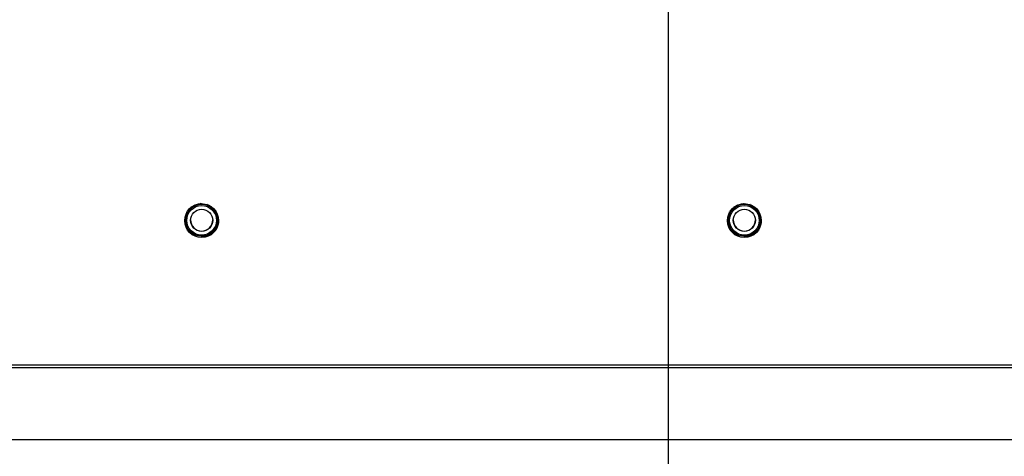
# Model space of a CAD drawing. Header units: inches. Extents: x 0.3 to 33.8, y 0.2 to 21.7.
# Tile 43 of 209: x 8.8 to 10.2, y 9.3 to 9.9. Entities that reach past the tile are written whole.
import ezdxf

# ---------------------------------------------------------------- set-up
doc = ezdxf.new("R2010")
doc.units = ezdxf.units.IN
doc.header["$MEASUREMENT"] = 0
doc.layers.add('BORDERS', color=7, linetype='Continuous')
doc.styles.add('SLDTEXTSTYLE0', font='TXT', dxfattribs={"width": 0.75})
doc.dimstyles.new('SLDDIMSTYLE0', dxfattribs={"dimtxt": 0.137795, "dimasz": 0.14, "dimexe": 0, "dimexo": 0.0625, "dimgap": 0.034449, "dimtad": 1, "dimdec": 3, "dimlfac": 5, "dimrnd": 1e-09, "dimzin": 12, "dimdsep": 46, "dimtxsty": 'SLDTEXTSTYLE0', "dimblk1": 'CLOSED', "dimblk2": 'CLOSED', "dimsah": 1, "dimcen": 0.09, "dimadec": 0, "dimazin": 3, "dimtfac": 1, "dimtdec": 3, "dimtofl": 0, "dimtmove": 0, "dimatfit": 3, "dimldrblk": 'CLOSED', "dimfxl": 0, "dimfrac": 2, "dimtolj": 1, "dimtzin": 12, "dimarcsym": 0})
doc.dimstyles.new('SLDDIMSTYLE1', dxfattribs={"dimtxt": 0.137795, "dimasz": 0.14, "dimexe": 0, "dimexo": 0.0625, "dimgap": 0.034449, "dimtad": 1, "dimdec": 3, "dimlfac": 5, "dimrnd": 1e-09, "dimzin": 4, "dimdsep": 46, "dimtxsty": 'SLDTEXTSTYLE0', "dimblk1": 'CLOSED', "dimblk2": 'CLOSED', "dimsah": 1, "dimcen": 0.09, "dimadec": 0, "dimazin": 1, "dimtfac": 1, "dimtdec": 3, "dimtofl": 0, "dimtmove": 0, "dimatfit": 3, "dimldrblk": 'CLOSED', "dimfxl": 0, "dimfrac": 2, "dimtolj": 1, "dimtzin": 12, "dimarcsym": 0})

# ---------------------------------------------------------------- blocks, each defined once
blk = doc.blocks.new('_Closed')
at = {"color": 0, "linetype": 'ByBlock', "lineweight": -2}
for p, q in [((-1, 0.166667), (0, 0)), ((-1, 0.166667), (-1, -0.166667)), ((0, 0), (-1, -0.166667)), ((0, 0), (-1, 0))]:
    blk.add_line(p, q, dxfattribs=at)
blk = doc.blocks.new('_D_2')
at = {"layer": 'BORDERS'}
for p, q in [((7.2796, 9.7469), (7.2796, 8.1652)), ((11.6446, 9.7499), (11.6446, 8.1652)), ((9.4122, 8.6295), (9.3703, 8.6295)), ((9.3703, 8.6295), (9.3703, 8.4107)), ((9.7177, 8.6295), (9.7597, 8.6295)), ((9.7597, 8.6295), (9.7597, 8.4107)), ((9.3703, 8.4107), (9.4122, 8.4107)), ((9.7597, 8.4107), (9.7177, 8.4107)), ((7.2796, 8.2046), (11.6446, 8.2046))]:
    blk.add_line(p, q, dxfattribs=at)
at = {"layer": 'BORDERS', "xscale": 0.14, "yscale": 0.14, "rotation": 180.0000000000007}
blk.add_blockref('_Closed', (7.2796, 8.2046, -0.1844), dxfattribs=at)
at = {"layer": 'BORDERS', "xscale": 0.14, "yscale": 0.14}
blk.add_blockref('_Closed', (11.6446, 8.2046, -0.1844), dxfattribs=at)
at = {"layer": 'BORDERS', "char_height": 0.1378, "attachment_point": 1, "style": 'SLDTEXTSTYLE0'}
for s, insert in [('554', (9.4122, 8.5883)), ('21.825', (9.285, 8.3822))]:
    blk.add_mtext(s, dxfattribs=dict(at, insert=insert))
blk = doc.blocks.new('_D_3')
at = {"layer": 'BORDERS'}
for p, q in [((9.7496, 10.2088), (9.7496, 8.7745)), ((7.5496, 9.3838), (7.5496, 8.7745)), ((8.4734, 9.2388), (8.4315, 9.2388)), ((8.4315, 9.2388), (8.4315, 9.0201)), ((8.7789, 9.2388), (8.8209, 9.2388)), ((8.8209, 9.2388), (8.8209, 9.0201)), ((8.4315, 9.0201), (8.4734, 9.0201)), ((8.8209, 9.0201), (8.7789, 9.0201)), ((7.5496, 8.8139), (9.7496, 8.8139))]:
    blk.add_line(p, q, dxfattribs=at)
at = {"layer": 'BORDERS', "xscale": 0.14, "yscale": 0.14, "rotation": 180.0000000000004}
blk.add_blockref('_Closed', (7.5496, 8.8139, -0.1844), dxfattribs=at)
at = {"layer": 'BORDERS', "xscale": 0.14, "yscale": 0.14}
blk.add_blockref('_Closed', (9.7496, 8.8139, -0.1844), dxfattribs=at)
at = {"layer": 'BORDERS', "char_height": 0.1378, "attachment_point": 1, "style": 'SLDTEXTSTYLE0'}
for s, insert in [('279', (8.4734, 9.1977)), ('11.000', (8.3462, 8.9915))]:
    blk.add_mtext(s, dxfattribs=dict(at, insert=insert))
blk = doc.blocks.new('_D_4')
at = {"layer": 'BORDERS'}
for p, q in [((7.1201, 10.2482), (7.1201, 10.5898)), ((6.6952, 10.4549), (6.6952, 10.4969)), ((6.6952, 10.4969), (6.9139, 10.4969)), ((6.9139, 10.4969), (6.9139, 10.4549)), ((9.7102, 10.2482), (7.0807, 10.2482)), ((7.1201, 9.2882), (7.1201, 10.2482)), ((6.6952, 10.1495), (6.6952, 10.1075)), ((6.9139, 10.1075), (6.9139, 10.1495)), ((6.6952, 10.1075), (6.9139, 10.1075)), ((7.5352, 9.2882), (7.0807, 9.2882))]:
    blk.add_line(p, q, dxfattribs=at)
at = {"layer": 'BORDERS', "xscale": 0.14, "yscale": 0.14}
for p, rotation in [((7.1201, 10.2482, -0.1844), 90.0000000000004), ((7.1201, 9.2882, -0.1844), 270.0000000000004)]:
    blk.add_blockref('_Closed', p, dxfattribs=dict(at, rotation=rotation))
at = {"layer": 'BORDERS', "char_height": 0.1378, "attachment_point": 1, "rotation": 90, "style": 'SLDTEXTSTYLE0'}
for s, insert in [('4.800', (6.9424, 10.0731)), ('122', (6.7363, 10.1495))]:
    blk.add_mtext(s, dxfattribs=dict(at, insert=insert))

msp = doc.modelspace()

# ---------------------------------------------------------------- linework, layer by layer
at = {"color": 7, "linetype": 'Continuous', "lineweight": 25}
for p, q in [((9.04793, 9.65513), (9.04585, 9.65523)), ((9.04666, 9.65612), (9.04876, 9.65594)), ((9.04666, 9.65592), (9.04876, 9.65574)), ((9.04876, 9.65584), (9.04743, 9.65594)), ((9.04876, 9.65605), (9.04769, 9.65613)), ((9.04876, 9.65626), (9.04796, 9.65631)), ((9.04876, 9.65626), (9.04876, 9.65615)), ((9.04876, 9.65605), (9.04876, 9.65594)), ((9.04876, 9.65584), (9.04876, 9.65574)), ((9.06022, 9.66), (9.06153, 9.66124)), ((9.06105, 9.66066), (9.06022, 9.6599)), ((9.06081, 9.66065), (9.06022, 9.6601)), ((9.06058, 9.66064), (9.06022, 9.66031)), ((9.06022, 9.65979), (9.06092, 9.66045)), ((9.06022, 9.66031), (9.06022, 9.6602)), ((9.06022, 9.6601), (9.06022, 9.66)), ((9.06022, 9.6599), (9.06022, 9.65979)), ((9.06218, 9.66067), (9.06124, 9.65983)), ((9.07136, 9.65795), (9.07039, 9.65981)), ((9.07137, 9.65947), (9.07229, 9.65754)), ((9.07229, 9.65765), (9.07176, 9.65874)), ((9.07229, 9.65786), (9.07189, 9.65868)), ((9.07229, 9.65806), (9.07201, 9.65863)), ((9.07229, 9.65806), (9.07229, 9.65796)), ((9.07229, 9.65786), (9.07229, 9.65775)), ((9.07229, 9.65765), (9.07229, 9.65754)), ((9.84793, 9.65513), (9.84585, 9.65523)), ((9.84666, 9.65612), (9.84876, 9.65594)), ((9.84666, 9.65592), (9.84876, 9.65574)), ((9.84876, 9.65584), (9.84743, 9.65594)), ((9.84876, 9.65605), (9.84769, 9.65613)), ((9.84876, 9.65626), (9.84796, 9.65631)), ((9.84876, 9.65626), (9.84876, 9.65615)), ((9.84876, 9.65605), (9.84876, 9.65594)), ((9.84876, 9.65584), (9.84876, 9.65574)), ((9.86105, 9.66066), (9.86022, 9.6599)), ((9.86081, 9.66065), (9.86022, 9.6601)), ((9.86058, 9.66064), (9.86022, 9.66031)), ((9.86022, 9.65979), (9.86092, 9.66045)), ((9.86022, 9.66031), (9.86022, 9.6602)), ((9.86022, 9.6601), (9.86022, 9.66)), ((9.86022, 9.6599), (9.86022, 9.65979)), ((9.86218, 9.66067), (9.86124, 9.65983)), ((9.87136, 9.65795), (9.87039, 9.65981)), ((9.87137, 9.65947), (9.87229, 9.65754)), ((9.87229, 9.65765), (9.87176, 9.65874)), ((9.87229, 9.65786), (9.87189, 9.65868)), ((9.87229, 9.65806), (9.87201, 9.65863)), ((9.87229, 9.65806), (9.87229, 9.65796)), ((9.87229, 9.65786), (9.87229, 9.65775)), ((9.87229, 9.65765), (9.87229, 9.65754)), ((9.04078, 9.64641), (9.04031, 9.64849)), ((9.04084, 9.64937), (9.04124, 9.64731)), ((9.08153, 9.65016), (9.08153, 9.65005)), ((9.08273, 9.64979), (9.08153, 9.65016)), ((9.08157, 9.64999), (9.08153, 9.65005)), ((9.08153, 9.65005), (9.08355, 9.64947)), ((9.08153, 9.64995), (9.08153, 9.64985)), ((9.0829, 9.64953), (9.08153, 9.64995)), ((9.08157, 9.64978), (9.08153, 9.64985)), ((9.08153, 9.64985), (9.08239, 9.64959)), ((9.08153, 9.64975), (9.08153, 9.64964)), ((9.08307, 9.64928), (9.08153, 9.64975)), ((9.08153, 9.64964), (9.08355, 9.64905)), ((9.08346, 9.64832), (9.08209, 9.64878)), ((9.08552, 9.63907), (9.08629, 9.64032)), ((9.08569, 9.6368), (9.0856, 9.63889)), ((9.08655, 9.63947), (9.08562, 9.63807)), ((9.84078, 9.64641), (9.84031, 9.64849)), ((9.84084, 9.64937), (9.84124, 9.64731)), ((9.88153, 9.65016), (9.88153, 9.65005)), ((9.88273, 9.64979), (9.88153, 9.65016)), ((9.88157, 9.64999), (9.88153, 9.65005)), ((9.88153, 9.65005), (9.88355, 9.64947)), ((9.88153, 9.64995), (9.88153, 9.64985)), ((9.8829, 9.64953), (9.88153, 9.64995)), ((9.88157, 9.64978), (9.88153, 9.64985)), ((9.88153, 9.64985), (9.88239, 9.64959)), ((9.88153, 9.64975), (9.88153, 9.64964)), ((9.88307, 9.64928), (9.88153, 9.64975)), ((9.88153, 9.64964), (9.88355, 9.64905)), ((9.88346, 9.64832), (9.88209, 9.64878)), ((9.88552, 9.63907), (9.88629, 9.64032)), ((9.88569, 9.6368), (9.8856, 9.63889)), ((9.88655, 9.63947), (9.88562, 9.63807)), ((9.03735, 9.6332), (9.03709, 9.63626)), ((9.03852, 9.63493), (9.03735, 9.63319)), ((9.03853, 9.63474), (9.03735, 9.63298)), ((9.03855, 9.63455), (9.03735, 9.63278)), ((9.03737, 9.63315), (9.03856, 9.63487)), ((9.03737, 9.63295), (9.03856, 9.63466)), ((9.03737, 9.63274), (9.03856, 9.63446)), ((9.03866, 9.63343), (9.03755, 9.6317)), ((9.03849, 9.6368), (9.03849, 9.63622)), ((9.04012, 9.62443), (9.04209, 9.62372)), ((9.04264, 9.62289), (9.04063, 9.62353)), ((9.08333, 9.62318), (9.08294, 9.62519)), ((9.08339, 9.62653), (9.08387, 9.6245)), ((9.08339, 9.62632), (9.08387, 9.6243)), ((9.08339, 9.62612), (9.08387, 9.62409)), ((9.08388, 9.62412), (9.08342, 9.62612)), ((9.08388, 9.62433), (9.08345, 9.62619)), ((9.08388, 9.62453), (9.08348, 9.62626)), ((9.08569, 9.63622), (9.08569, 9.6368)), ((9.83735, 9.6332), (9.83709, 9.63626)), ((9.83852, 9.63493), (9.83735, 9.63319)), ((9.83853, 9.63474), (9.83735, 9.63298)), ((9.83855, 9.63455), (9.83735, 9.63278)), ((9.83737, 9.63315), (9.83856, 9.63487)), ((9.83737, 9.63295), (9.83856, 9.63466)), ((9.83737, 9.63274), (9.83856, 9.63446)), ((9.83866, 9.63343), (9.83755, 9.6317)), ((9.83849, 9.6368), (9.83849, 9.63622)), ((9.84012, 9.62443), (9.84209, 9.62372)), ((9.84264, 9.62289), (9.84063, 9.62353)), ((9.88333, 9.62318), (9.88294, 9.62519)), ((9.88339, 9.62653), (9.88387, 9.6245)), ((9.88339, 9.62632), (9.88387, 9.6243)), ((9.88339, 9.62612), (9.88387, 9.62409)), ((9.88388, 9.62412), (9.88342, 9.62612)), ((9.88388, 9.62433), (9.88345, 9.62619)), ((9.88388, 9.62453), (9.88348, 9.62626)), ((9.88569, 9.63622), (9.88569, 9.6368)), ((9.05281, 9.61311), (9.05189, 9.61498)), ((9.05281, 9.61455), (9.05379, 9.61274)), ((9.06137, 9.61133), (9.06294, 9.61267)), ((9.06395, 9.61274), (9.06246, 9.61138)), ((9.07752, 9.61667), (9.07542, 9.61679)), ((9.07624, 9.61737), (9.07832, 9.61732)), ((9.85281, 9.61311), (9.85189, 9.61498)), ((9.85281, 9.61455), (9.85379, 9.61274)), ((9.86137, 9.61133), (9.86294, 9.61267)), ((9.86395, 9.61274), (9.86241, 9.61133)), ((9.87752, 9.61667), (9.87542, 9.61679)), ((9.87624, 9.61737), (9.87832, 9.61732)), ((7.54959, 9.4232), (11.37459, 9.4232)), ((7.54959, 9.4192), (11.37459, 9.4192)), ((7.54959, 9.31296), (11.37459, 9.31296))]:
    msp.add_line(p, q, dxfattribs=at)
at = {"color": 7, "linetype": 'Continuous', "lineweight": 25, "flags": 128}
for points in [[(9.05234, 9.61381), (9.04602, 9.61768), (9.04098, 9.62343)], [(9.08708, 9.63626), (9.08671, 9.63249), (9.08407, 9.62493)], [(9.85234, 9.61381), (9.84602, 9.61768), (9.84098, 9.62343)], [(9.88708, 9.63626), (9.88671, 9.63249), (9.88407, 9.62493)], [(9.07701, 9.61677), (9.07064, 9.61334), (9.06313, 9.61185)], [(9.87701, 9.61677), (9.87064, 9.61334), (9.86313, 9.61185)]]:
    msp.add_lwpolyline(points, dxfattribs=at)
at = {"color": 7, "linetype": 'Continuous', "lineweight": 25}
for centre, radius in [((9.06209, 9.63569), 0.025), ((9.06209, 9.63622), 0.0236), ((9.06209, 9.63611), 0.0219), ((9.06209, 9.63611), 0.0164), ((9.86209, 9.63569), 0.025), ((9.86209, 9.63622), 0.0236), ((9.86209, 9.63611), 0.0219), ((9.86209, 9.63611), 0.0164)]:
    msp.add_circle(centre, radius, dxfattribs=at)
for centre, radius, start, end in [((9.06209, 9.63625), 0.0236, 126.85422, 152.06272), ((9.06209, 9.6368), 0.0236, 94.47339, 124.46482), ((9.06209, 9.63625), 0.0236, 66.8564, 92.06377), ((9.06209, 9.6368), 0.0236, 34.45768, 64.42418), ((9.86209, 9.63625), 0.0236, 126.85422, 152.06272), ((9.86209, 9.6368), 0.0236, 94.47339, 124.46482), ((9.86209, 9.63625), 0.0236, 66.8564, 92.06377), ((9.86209, 9.6368), 0.0236, 34.45768, 64.42418), ((9.06209, 9.6368), 0.0236, 154.88108, 179.99996), ((9.06209, 9.63625), 0.0236, 6.85583, 32.06498), ((9.86209, 9.6368), 0.0236, 153.34271, 179.99996), ((9.86209, 9.63625), 0.0236, 6.85583, 32.06498), ((9.06209, 9.63669), 0.0164, 180.00167, 359.99833), ((9.86209, 9.63669), 0.0164, 180.00167, 359.99833)]:
    msp.add_arc(centre, radius, start, end, dxfattribs=at)
for points, knots in [([(9.04876, 9.65574), (9.04875, 9.65573), (9.04874, 9.65572), (9.04861, 9.65562), (9.04843, 9.6555), (9.04821, 9.65534), (9.04804, 9.65521), (9.04795, 9.65515), (9.04793, 9.65513)], [0, 0, 0, 0, 0.3148101, 0.5145713, 0.6693202, 0.8247986, 0.9678598, 1, 1, 1, 1]), ([(9.04876, 9.65615), (9.04876, 9.65615), (9.04875, 9.65614), (9.04866, 9.65608), (9.04864, 9.65606)], [0, 0, 0, 0, 0.7456699, 1, 1, 1, 1]), ([(9.04876, 9.65594), (9.04876, 9.65594), (9.04875, 9.65594), (9.04866, 9.65587), (9.04864, 9.65585)], [0, 0, 0, 0, 0.7456699, 1, 1, 1, 1]), ([(9.06033, 9.6602), (9.06032, 9.6602), (9.06022, 9.6602), (9.06022, 9.6602), (9.06022, 9.6602)], [0, 0, 0, 0, 0.1035723, 1, 1, 1, 1]), ([(9.06033, 9.66), (9.06032, 9.66), (9.06022, 9.65999), (9.06022, 9.65999), (9.06022, 9.66)], [0, 0, 0, 0, 0.1035723, 1, 1, 1, 1]), ([(9.06124, 9.65983), (9.06112, 9.65983), (9.06092, 9.65982), (9.06065, 9.65981), (9.06043, 9.6598), (9.06025, 9.65979), (9.06023, 9.65979), (9.06022, 9.65979)], [0, 0, 0, 0, 0.171918, 0.31579, 0.4595536, 0.665937, 1, 1, 1, 1]), ([(9.07229, 9.65754), (9.07228, 9.65755), (9.07227, 9.65755), (9.07212, 9.65762), (9.07193, 9.6577), (9.07169, 9.65781), (9.07149, 9.6579), (9.07138, 9.65794), (9.07136, 9.65795)], [0, 0, 0, 0, 0.3148101, 0.5145713, 0.6693202, 0.8247986, 0.9678598, 1, 1, 1, 1]), ([(9.07229, 9.65796), (9.07228, 9.65796), (9.07227, 9.65796), (9.07215, 9.65802), (9.0721, 9.65804)], [0, 0, 0, 0, 0.6258827, 1, 1, 1, 1]), ([(9.84876, 9.65574), (9.84875, 9.65573), (9.84874, 9.65572), (9.84861, 9.65562), (9.84843, 9.6555), (9.84821, 9.65534), (9.84804, 9.65521), (9.84795, 9.65515), (9.84793, 9.65513)], [0, 0, 0, 0, 0.3148101, 0.5145713, 0.6693202, 0.8247986, 0.9678598, 1, 1, 1, 1]), ([(9.84876, 9.65615), (9.84876, 9.65615), (9.84875, 9.65614), (9.84866, 9.65608), (9.84864, 9.65606)], [0, 0, 0, 0, 0.7456699, 1, 1, 1, 1]), ([(9.84876, 9.65594), (9.84876, 9.65594), (9.84875, 9.65594), (9.84866, 9.65587), (9.84864, 9.65585)], [0, 0, 0, 0, 0.7456699, 1, 1, 1, 1]), ([(9.86033, 9.6602), (9.86032, 9.6602), (9.86022, 9.6602), (9.86022, 9.6602), (9.86022, 9.6602)], [0, 0, 0, 0, 0.1035723, 1, 1, 1, 1]), ([(9.86033, 9.66), (9.86032, 9.66), (9.86022, 9.65999), (9.86022, 9.65999), (9.86022, 9.66)], [0, 0, 0, 0, 0.1035723, 1, 1, 1, 1]), ([(9.86124, 9.65983), (9.86112, 9.65983), (9.86092, 9.65982), (9.86065, 9.65981), (9.86043, 9.6598), (9.86025, 9.65979), (9.86023, 9.65979), (9.86022, 9.65979)], [0, 0, 0, 0, 0.171918, 0.31579, 0.4595536, 0.665937, 1, 1, 1, 1]), ([(9.87229, 9.65754), (9.87228, 9.65755), (9.87227, 9.65755), (9.87212, 9.65762), (9.87193, 9.6577), (9.87169, 9.65781), (9.87149, 9.6579), (9.87138, 9.65794), (9.87136, 9.65795)], [0, 0, 0, 0, 0.3148101, 0.5145713, 0.6693202, 0.8247986, 0.9678598, 1, 1, 1, 1]), ([(9.87229, 9.65796), (9.87228, 9.65796), (9.87227, 9.65796), (9.87215, 9.65802), (9.8721, 9.65804)], [0, 0, 0, 0, 0.6258827, 1, 1, 1, 1]), ([(9.04124, 9.64731), (9.04118, 9.64721), (9.04109, 9.64702), (9.04097, 9.64678), (9.04087, 9.64659), (9.04079, 9.64643), (9.04079, 9.64642), (9.04078, 9.64641)], [0, 0, 0, 0, 0.171918, 0.31579, 0.4595536, 0.665937, 1, 1, 1, 1]), ([(9.08209, 9.64878), (9.08203, 9.64887), (9.08192, 9.64905), (9.08177, 9.64928), (9.08165, 9.64946), (9.08155, 9.64961), (9.08154, 9.64963), (9.08153, 9.64964)], [0, 0, 0, 0, 0.171918, 0.31579, 0.4595536, 0.665937, 1, 1, 1, 1]), ([(9.08562, 9.63807), (9.08562, 9.63808), (9.08562, 9.63809), (9.0856, 9.63825), (9.08558, 9.63846), (9.08556, 9.63872), (9.08553, 9.63893), (9.08552, 9.63905), (9.08552, 9.63907)], [0, 0, 0, 0, 0.3148101, 0.5145713, 0.6693202, 0.8247986, 0.9678598, 1, 1, 1, 1]), ([(9.84124, 9.64731), (9.84118, 9.64721), (9.84109, 9.64702), (9.84097, 9.64678), (9.84087, 9.64659), (9.84079, 9.64643), (9.84079, 9.64642), (9.84078, 9.64641)], [0, 0, 0, 0, 0.17191805, 0.31579, 0.45955357, 0.66593697, 1, 1, 1, 1]), ([(9.88209, 9.64878), (9.88203, 9.64887), (9.88192, 9.64905), (9.88177, 9.64928), (9.88165, 9.64946), (9.88155, 9.64961), (9.88154, 9.64963), (9.88153, 9.64964)], [0, 0, 0, 0, 0.171918, 0.31579, 0.4595536, 0.665937, 1, 1, 1, 1]), ([(9.88562, 9.63807), (9.88562, 9.63808), (9.88562, 9.63809), (9.8856, 9.63825), (9.88558, 9.63846), (9.88556, 9.63872), (9.88553, 9.63893), (9.88552, 9.63905), (9.88552, 9.63907)], [0, 0, 0, 0, 0.3148101, 0.5145713, 0.6693202, 0.8247986, 0.9678598, 1, 1, 1, 1])]:
    msp.add_open_spline(points, degree=3, knots=knots, dxfattribs=at)

# ---------------------------------------------------------------- dimensions: what is measured, and where the dimension line sits
at = {"layer": 'BORDERS'}
for base, p1, p2, angle, dimstyle, picture, middle in [((7.12007, 10.24816), (7.57459, 9.28819), (9.74959, 10.24816), 90, 'SLDDIMSTYLE1', '_D_4', (7.12007, 10.30222)), ((11.64459, 8.20455), (7.27959, 9.78625), (11.64459, 9.78922), 0, 'SLDDIMSTYLE0', '_D_2', (9.56496, 8.20455))]:
    dim = msp.add_linear_dim(base=base, p1=p1, p2=p2, angle=angle, dimstyle=dimstyle, dxfattribs=at)
    dim.commit()
    dim.dimension.update_dxf_attribs({"geometry": picture, "text_midpoint": middle, "dimtype": 160})
dim = msp.add_linear_dim(base=(9.74959, 8.81391), p1=(7.54959, 9.4232), p2=(9.74959, 10.24819), dimstyle='SLDDIMSTYLE1', dxfattribs=at)
dim.commit()
dim.dimension.update_dxf_attribs({"geometry": '_D_3', "text_midpoint": (8.62617, 8.81391), "dimtype": 160})

doc.saveas('drawing.dxf')
